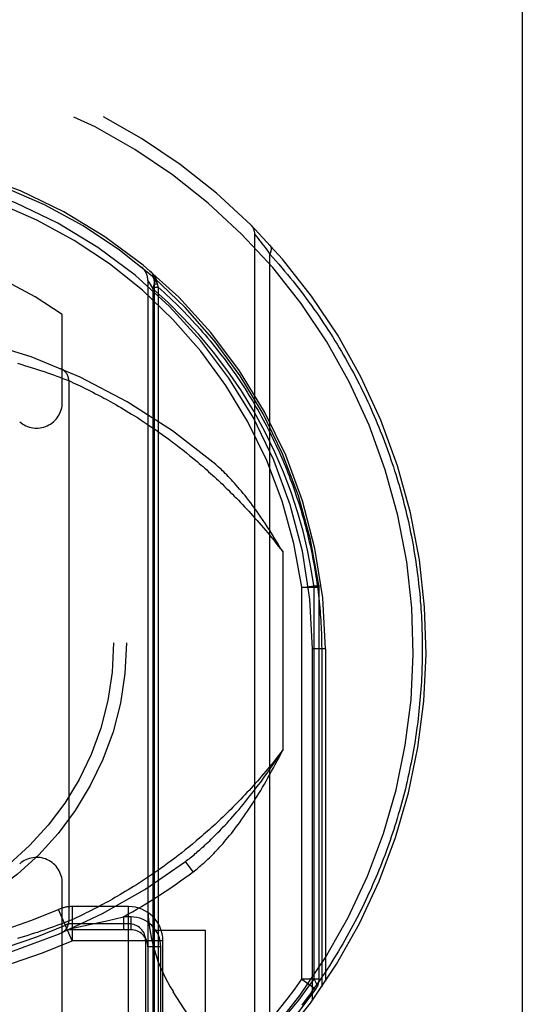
# Model space of a CAD drawing. Header units: inches. Extents: x 0 to 260, y 0 to 168.
# Tile 33 of 95: x 87.493 to 88.08, y 50.976 to 52.126. Entities that reach past the tile are written whole.
import ezdxf

# ---------------------------------------------------------------- set-up
doc = ezdxf.new("R2010")
doc.units = ezdxf.units.IN
doc.header["$LTSCALE"] = 14.290393
doc.header["$MEASUREMENT"] = 0
doc.linetypes.add('HIDDEN', pattern=[0.2, 0.1, -0.1])
doc.linetypes.add('PHANTOM', pattern=[0.8, 0.45, -0.05, 0.1, -0.05, 0.1, -0.05])
doc.layers.add('AVAILABLE_DOOR_SPACE', color=7, linetype='CONTINUOUS')
doc.layers.add('DEFAULT_2', color=8, linetype='HIDDEN')

msp = doc.modelspace()

# ---------------------------------------------------------------- linework, layer by layer
at = {"layer": 'AVAILABLE_DOOR_SPACE', "color": 4, "linetype": 'PHANTOM'}
msp.add_line((88.08, 48.2946), (88.08, 76.9294), dxfattribs=at)
at = {"layer": 'DEFAULT_2', "color": 8, "linetype": 'HIDDEN'}
for p, q in [((87.7675, 50.9073), (87.7675, 51.8748)), ((87.7675, 51.8747), (87.7676, 51.8746)), ((87.7676, 51.8746), (87.7694, 51.8724)), ((87.7694, 51.8724), (87.7712, 51.8701)), ((87.7712, 51.8701), (87.7731, 51.8677)), ((87.7731, 51.8677), (87.7737, 51.8669)), ((87.7737, 51.8669), (87.7757, 51.8642)), ((87.7757, 51.8642), (87.7777, 51.8617)), ((87.7777, 51.8617), (87.7794, 51.8594)), ((87.7794, 51.8594), (87.7813, 51.8568)), ((87.7813, 51.8568), (87.7834, 51.854)), ((87.7834, 51.854), (87.785, 51.8517)), ((87.785, 50.9304), (87.785, 51.8517)), ((87.6425, 51.8212), (87.6425, 50.8181)), ((87.6428, 51.8206), (87.6438, 51.8189)), ((87.65, 51.821), (87.65, 51.8209)), ((87.65, 51.821), (87.65, 50.8048)), ((87.6438, 51.8189), (87.6457, 51.8158)), ((87.6457, 51.8158), (87.6483, 51.8113)), ((87.6483, 51.8114), (87.6483, 50.8254)), ((87.65, 51.8172), (87.6534, 51.8172)), ((87.65, 51.8134), (87.6544, 51.8134)), ((87.653, 51.8198), (87.6531, 51.8191)), ((87.6531, 51.8191), (87.6534, 51.8172)), ((87.6534, 51.8172), (87.6544, 51.8134)), ((87.6544, 51.8134), (87.6544, 50.7799)), ((87.5425, 51.6787), (87.5425, 51.7815)), ((87.49, 51.7245), (87.4942, 51.7232)), ((87.4942, 51.7232), (87.4983, 51.7219)), ((87.4983, 51.7219), (87.5023, 51.7207)), ((87.5023, 51.7207), (87.5062, 51.7195)), ((87.5062, 51.7195), (87.5099, 51.7183)), ((87.5099, 51.7183), (87.5135, 51.7171)), ((87.5135, 51.7171), (87.5169, 51.716)), ((87.5169, 51.716), (87.5212, 51.7146)), ((87.5212, 51.7146), (87.5252, 51.7132)), ((87.5252, 51.7132), (87.5289, 51.7119)), ((87.5289, 51.7119), (87.5324, 51.7107)), ((87.5324, 51.7107), (87.5362, 51.7093)), ((87.5362, 51.7093), (87.5396, 51.7081)), ((87.5396, 51.7081), (87.543, 51.7068)), ((87.543, 51.7068), (87.5465, 51.7055)), ((87.5465, 51.7055), (87.5497, 51.7043)), ((87.5497, 51.7043), (87.5499, 51.7042)), ((87.5499, 51.7042), (87.5499, 51.7042)), ((87.55, 51.7042), (87.55, 51.7042)), ((87.55, 51.7042), (87.5525, 51.7031)), ((87.55, 51.7042), (87.55, 51.073)), ((87.5525, 51.7031), (87.5553, 51.7017)), ((87.5553, 51.7017), (87.558, 51.7005)), ((87.558, 51.7005), (87.5606, 51.6993)), ((87.5606, 51.6993), (87.5635, 51.6979)), ((87.5635, 51.6979), (87.5667, 51.6964)), ((87.5667, 51.6964), (87.5693, 51.6951)), ((87.5693, 51.6951), (87.5721, 51.6937)), ((87.5721, 51.6937), (87.5751, 51.6922)), ((87.5751, 51.6922), (87.5782, 51.6906)), ((87.5782, 51.6906), (87.5815, 51.6889)), ((87.5815, 51.6889), (87.585, 51.6871)), ((87.585, 51.6871), (87.5887, 51.6852)), ((87.5887, 51.6852), (87.5912, 51.6838)), ((87.5912, 51.6838), (87.5938, 51.6824)), ((87.5938, 51.6824), (87.5965, 51.6809)), ((87.5965, 51.6809), (87.5992, 51.6794)), ((87.5992, 51.6794), (87.602, 51.6778)), ((87.602, 51.6778), (87.6049, 51.6762)), ((87.6049, 51.6762), (87.6078, 51.6745)), ((87.6078, 51.6745), (87.6108, 51.6727)), ((87.6108, 51.6727), (87.6139, 51.6709)), ((87.6139, 51.6709), (87.617, 51.669)), ((87.617, 51.669), (87.6202, 51.6671)), ((87.6202, 51.6671), (87.6235, 51.6651)), ((87.6235, 51.6651), (87.6268, 51.663)), ((87.6268, 51.663), (87.6302, 51.6609)), ((87.6302, 51.6609), (87.6336, 51.6587)), ((87.6336, 51.6587), (87.6371, 51.6564)), ((87.6371, 51.6564), (87.6406, 51.6541)), ((87.6406, 51.6541), (87.6442, 51.6517)), ((87.6442, 51.6517), (87.6479, 51.6492)), ((87.6479, 51.6492), (87.6516, 51.6466)), ((87.6516, 51.6466), (87.6554, 51.644)), ((87.6554, 51.644), (87.6592, 51.6413)), ((87.6592, 51.6413), (87.6631, 51.6385)), ((87.6631, 51.6385), (87.667, 51.6356)), ((87.667, 51.6356), (87.671, 51.6326)), ((87.671, 51.6326), (87.6751, 51.6296)), ((87.6751, 51.6296), (87.6791, 51.6264)), ((87.6791, 51.6264), (87.6833, 51.6232)), ((87.6833, 51.6232), (87.6875, 51.6199)), ((87.6875, 51.6199), (87.6917, 51.6165)), ((87.6917, 51.6165), (87.696, 51.6129)), ((87.8, 51.5045), (87.8, 51.2727)), ((87.8225, 51.4627), (87.8423, 51.4654)), ((87.8225, 51.0052), (87.8225, 51.4628)), ((87.8425, 51.4627), (87.8225, 51.4627)), ((87.8366, 51.0052), (87.8366, 51.4628)), ((87.8425, 51.0052), (87.8425, 51.4627)), ((87.85, 51.3911), (87.835, 51.391)), ((87.835, 50.9813), (87.835, 51.391)), ((87.85, 51.3911), (87.8456, 51.391)), ((87.8456, 51.391), (87.8456, 50.9964)), ((87.85, 51.3911), (87.85, 51.0029)), ((87.6989, 51.1667), (87.6946, 51.1631)), ((87.7032, 51.1703), (87.6989, 51.1667)), ((87.6862, 51.1562), (87.682, 51.1529)), ((87.6904, 51.1596), (87.6862, 51.1562)), ((87.6946, 51.1631), (87.6904, 51.1596)), ((87.6698, 51.1436), (87.6659, 51.1407)), ((87.6738, 51.1466), (87.6698, 51.1436)), ((87.6779, 51.1498), (87.6738, 51.1466)), ((87.682, 51.1529), (87.6779, 51.1498)), ((87.6954, 51.1308), (87.6865, 51.1428)), ((87.6543, 51.1324), (87.6505, 51.1298)), ((87.6581, 51.1351), (87.6543, 51.1324)), ((87.662, 51.1378), (87.6581, 51.1351)), ((87.6659, 51.1407), (87.662, 51.1378)), ((87.6361, 51.1201), (87.6326, 51.1178)), ((87.6396, 51.1224), (87.6361, 51.1201)), ((87.6432, 51.1248), (87.6396, 51.1224)), ((87.6468, 51.1272), (87.6432, 51.1248)), ((87.6505, 51.1298), (87.6468, 51.1272)), ((87.5425, 50.8648), (87.5425, 51.1175)), ((87.6193, 51.1095), (87.6161, 51.1075)), ((87.6225, 51.1115), (87.6193, 51.1095)), ((87.6258, 51.1135), (87.6225, 51.1115)), ((87.6292, 51.1156), (87.6258, 51.1135)), ((87.6326, 51.1178), (87.6292, 51.1156)), ((87.5983, 51.0973), (87.5956, 51.0958)), ((87.6011, 51.0988), (87.5983, 51.0973)), ((87.604, 51.1005), (87.6011, 51.0988)), ((87.6069, 51.1021), (87.604, 51.1005)), ((87.6099, 51.1039), (87.6069, 51.1021)), ((87.613, 51.1057), (87.6099, 51.1039)), ((87.6161, 51.1075), (87.613, 51.1057)), ((87.5541, 51.0501), (87.5382, 51.0868)), ((87.62, 51.0901), (87.5541, 51.0901)), ((87.5541, 51.0901), (87.5541, 51.0501)), ((87.5764, 51.0856), (87.5733, 51.0841)), ((87.5796, 51.0873), (87.5764, 51.0856)), ((87.5831, 51.089), (87.5796, 51.0873)), ((87.5866, 51.0909), (87.5831, 51.089)), ((87.593, 51.0943), (87.5904, 51.0929)), ((87.5956, 51.0958), (87.593, 51.0943)), ((87.62, 50.8166), (87.62, 51.0901)), ((87.5509, 51.0734), (87.5501, 51.073)), ((87.5536, 51.0746), (87.5509, 51.0734)), ((87.5564, 51.0759), (87.5536, 51.0746)), ((87.5594, 51.0773), (87.5564, 51.0759)), ((87.5621, 51.0786), (87.5594, 51.0773)), ((87.5652, 51.0801), (87.5621, 51.0786)), ((87.5677, 51.0813), (87.5652, 51.0801)), ((87.5704, 51.0826), (87.5677, 51.0813)), ((87.5733, 51.0841), (87.5704, 51.0826)), ((87.5852, 51.0714), (87.5944, 51.0735)), ((87.5944, 51.0735), (87.6042, 51.0758)), ((87.6042, 51.0758), (87.6139, 51.0781)), ((87.6225, 51.0781), (87.6139, 51.0781)), ((87.6139, 51.0781), (87.6139, 51.0631)), ((87.6225, 51.0781), (87.6225, 51.0631)), ((87.5212, 51.0626), (87.5169, 51.0612)), ((87.5252, 51.064), (87.5212, 51.0626)), ((87.5289, 51.0653), (87.5252, 51.064)), ((87.5324, 51.0665), (87.5289, 51.0653)), ((87.5362, 51.0679), (87.5324, 51.0665)), ((87.5396, 51.0691), (87.5362, 51.0679)), ((87.543, 51.0704), (87.5396, 51.0691)), ((87.5465, 51.0717), (87.543, 51.0704)), ((87.5498, 51.0729), (87.5465, 51.0717)), ((87.5499, 51.073), (87.5498, 51.0729)), ((87.6225, 51.0631), (87.55, 51.0631)), ((87.5529, 51.0644), (87.5619, 51.0663)), ((87.62, 51.0701), (87.5541, 51.0701)), ((87.5619, 51.0663), (87.5674, 51.0675)), ((87.5674, 51.0675), (87.5762, 51.0694)), ((87.5762, 51.0694), (87.5852, 51.0714)), ((87.71, 51.062), (87.65, 51.062)), ((87.71, 50.912), (87.71, 51.062)), ((87.4942, 51.054), (87.49, 51.0527)), ((87.4983, 51.0552), (87.4942, 51.054)), ((87.5023, 51.0565), (87.4983, 51.0552)), ((87.5062, 51.0577), (87.5023, 51.0565)), ((87.5099, 51.0589), (87.5062, 51.0577)), ((87.5135, 51.06), (87.5099, 51.0589)), ((87.5169, 51.0612), (87.5135, 51.06)), ((87.66, 51.0501), (87.5541, 51.0501)), ((87.64, 50.8428), (87.64, 51.0501)), ((87.66, 50.8428), (87.66, 51.0501)), ((87.6575, 51.0431), (87.6425, 51.0431)), ((87.6575, 50.8376), (87.6575, 51.0431)), ((87.8425, 51.0052), (87.8225, 51.0052)), ((87.8225, 51.0052), (87.8388, 50.9936)), ((87.7017, 50.9447), (87.6722, 50.9906))]:
    msp.add_line(p, q, dxfattribs=at)
for points in [[(87.7675, 51.8748), (87.7675, 51.8748), (87.7675, 51.8747)], [(87.785, 51.8517), (87.7852, 51.852), (87.7853, 51.8522), (87.7854, 51.8525), (87.7855, 51.8527), (87.7857, 51.853), (87.7858, 51.8532), (87.7859, 51.8535), (87.786, 51.8537), (87.7861, 51.854), (87.7862, 51.8542), (87.7863, 51.8545), (87.7863, 51.8547), (87.7864, 51.855), (87.7865, 51.8552), (87.7865, 51.8554), (87.7866, 51.8557), (87.7866, 51.8559), (87.7867, 51.8562), (87.7867, 51.8564), (87.7868, 51.8566), (87.7868, 51.8568), (87.7868, 51.8571), (87.7868, 51.8573), (87.7869, 51.8575), (87.7869, 51.8577), (87.7869, 51.858), (87.7869, 51.8582), (87.7869, 51.8584), (87.7868, 51.8586), (87.7868, 51.8588), (87.7868, 51.859), (87.7868, 51.8592), (87.7867, 51.8594), (87.7867, 51.8596), (87.7866, 51.8598), (87.7866, 51.8599), (87.7865, 51.8601), (87.7865, 51.8603), (87.7864, 51.8605), (87.7863, 51.8606), (87.7862, 51.8608), (87.7862, 51.861), (87.7861, 51.8611), (87.786, 51.8613), (87.7859, 51.8614), (87.7858, 51.8616), (87.7856, 51.8617), (87.7855, 51.8618)], [(87.785, 51.8517), (87.7886, 51.8478), (87.792, 51.8439), (87.7955, 51.84), (87.7989, 51.836), (87.8022, 51.8321), (87.8055, 51.8281), (87.8088, 51.8241), (87.8121, 51.8201), (87.8153, 51.8161), (87.8184, 51.8121), (87.8215, 51.808), (87.8246, 51.804), (87.8276, 51.8), (87.8306, 51.7959), (87.8336, 51.7918), (87.8365, 51.7877), (87.8394, 51.7837), (87.8422, 51.7796), (87.8451, 51.7755), (87.8478, 51.7713), (87.8505, 51.7672), (87.8532, 51.7631), (87.8559, 51.759), (87.8585, 51.7548), (87.8611, 51.7507), (87.8636, 51.7465), (87.8661, 51.7424), (87.8686, 51.7382), (87.871, 51.734), (87.8734, 51.7299), (87.8758, 51.7257), (87.8781, 51.7215), (87.8804, 51.7173), (87.8826, 51.7131), (87.8849, 51.7089), (87.887, 51.7047), (87.8892, 51.7005), (87.8913, 51.6963), (87.8934, 51.6921), (87.8954, 51.6879), (87.8974, 51.6837), (87.8994, 51.6795), (87.9013, 51.6753), (87.9032, 51.671), (87.9051, 51.6668), (87.907, 51.6626), (87.9088, 51.6584), (87.9105, 51.6541), (87.9123, 51.6499), (87.914, 51.6457), (87.9157, 51.6414), (87.9173, 51.6372), (87.9189, 51.633), (87.9205, 51.6287), (87.9221, 51.6245), (87.9236, 51.6202), (87.9251, 51.616), (87.9265, 51.6118), (87.928, 51.6075), (87.9294, 51.6033), (87.9307, 51.599), (87.9321, 51.5948), (87.9334, 51.5905), (87.9347, 51.5863), (87.9359, 51.5821), (87.9371, 51.5778), (87.9383, 51.5736), (87.9395, 51.5693), (87.9406, 51.5651), (87.9417, 51.5608), (87.9428, 51.5566), (87.9438, 51.5524), (87.9448, 51.5481), (87.9458, 51.5439), (87.9468, 51.5396), (87.9477, 51.5354), (87.9486, 51.5311), (87.9495, 51.5269), (87.9503, 51.5227), (87.9511, 51.5184), (87.9519, 51.5142), (87.9527, 51.5099), (87.9534, 51.5057), (87.9541, 51.5015), (87.9548, 51.4972), (87.9554, 51.493), (87.9561, 51.4887), (87.9567, 51.4845), (87.9572, 51.4802), (87.9578, 51.476), (87.9583, 51.4718), (87.9588, 51.4675), (87.9592, 51.4633), (87.9597, 51.459), (87.9601, 51.4548), (87.9605, 51.4506), (87.9608, 51.4463), (87.9612, 51.4421), (87.9615, 51.4378), (87.9617, 51.4336), (87.962, 51.4294), (87.9622, 51.4251), (87.9624, 51.4209), (87.9626, 51.4166), (87.9627, 51.4124), (87.9629, 51.4081), (87.9629, 51.4039), (87.963, 51.3996), (87.9631, 51.3953), (87.9631, 51.3911)], [(87.6447, 51.8324), (87.6449, 51.8323), (87.6451, 51.8321), (87.6452, 51.8319), (87.6454, 51.8318), (87.6456, 51.8316), (87.6458, 51.8314), (87.646, 51.8312), (87.6462, 51.8311), (87.6464, 51.8309), (87.6465, 51.8307), (87.6467, 51.8305), (87.6469, 51.8303), (87.6471, 51.8302), (87.6472, 51.83), (87.6474, 51.8298), (87.6476, 51.8296), (87.6478, 51.8294), (87.6479, 51.8292), (87.6481, 51.829), (87.6482, 51.8288), (87.6484, 51.8286), (87.6486, 51.8284), (87.6487, 51.8282), (87.6489, 51.828), (87.649, 51.8278), (87.6492, 51.8276), (87.6493, 51.8274), (87.6495, 51.8272), (87.6496, 51.827), (87.6498, 51.8268), (87.6499, 51.8265), (87.65, 51.8263), (87.6502, 51.8261), (87.6503, 51.8259), (87.6505, 51.8257), (87.6506, 51.8255), (87.6507, 51.8252), (87.6508, 51.825), (87.651, 51.8248), (87.6511, 51.8246), (87.6512, 51.8243), (87.6513, 51.8241), (87.6514, 51.8239), (87.6515, 51.8237), (87.6517, 51.8234), (87.6518, 51.8232), (87.6519, 51.823), (87.652, 51.8227), (87.6521, 51.8225), (87.6522, 51.8223), (87.6523, 51.822), (87.6523, 51.8218), (87.6524, 51.8215), (87.6525, 51.8213), (87.6526, 51.8211), (87.6527, 51.8208), (87.6528, 51.8206), (87.6528, 51.8203), (87.6529, 51.8201), (87.653, 51.8198)], [(87.6425, 51.8212), (87.6425, 51.8211), (87.6428, 51.8206)], [(87.6483, 51.8113), (87.6492, 51.8136), (87.6498, 51.8159), (87.6501, 51.8181), (87.6501, 51.8201), (87.6498, 51.822), (87.6492, 51.8237), (87.6484, 51.8252), (87.6473, 51.8264)], [(87.6499, 51.8225), (87.6499, 51.8224), (87.6499, 51.8223), (87.6499, 51.8222), (87.65, 51.8221), (87.65, 51.822), (87.6501, 51.8219), (87.6501, 51.8218), (87.6502, 51.8217), (87.6502, 51.8217), (87.6503, 51.8216), (87.6504, 51.8215), (87.6505, 51.8214), (87.6506, 51.8213), (87.6506, 51.8212), (87.6507, 51.8211), (87.6509, 51.821), (87.651, 51.8209), (87.6511, 51.8208), (87.6512, 51.8207), (87.6513, 51.8207), (87.6515, 51.8206), (87.6516, 51.8205), (87.6518, 51.8204), (87.6519, 51.8203), (87.6521, 51.8202), (87.6523, 51.8202), (87.6524, 51.8201), (87.6526, 51.82), (87.6528, 51.8199), (87.653, 51.8198)], [(87.65, 51.8209), (87.65, 51.8208), (87.65, 51.8208), (87.65, 51.8207), (87.6501, 51.8206), (87.6501, 51.8206), (87.6502, 51.8205), (87.6502, 51.8204), (87.6503, 51.8204), (87.6503, 51.8203), (87.6504, 51.8203), (87.6505, 51.8202), (87.6506, 51.8201), (87.6507, 51.8201), (87.6508, 51.82), (87.6509, 51.8199), (87.651, 51.8199), (87.6511, 51.8198), (87.6512, 51.8198), (87.6513, 51.8197), (87.6515, 51.8197), (87.6516, 51.8196), (87.6518, 51.8195), (87.6519, 51.8195), (87.6521, 51.8194), (87.6522, 51.8194), (87.6524, 51.8193), (87.6526, 51.8193), (87.6527, 51.8192), (87.6529, 51.8192), (87.6531, 51.8191)], [(87.7796, 51.6441), (87.7663, 51.6686), (87.7518, 51.6923), (87.736, 51.7153), (87.7193, 51.7374), (87.7018, 51.7582), (87.6839, 51.7776), (87.6661, 51.7953), (87.6483, 51.8114)], [(87.6544, 51.8134), (87.6579, 51.8102), (87.6614, 51.8071), (87.6648, 51.8039), (87.6683, 51.8006), (87.6717, 51.7974), (87.675, 51.7942), (87.6783, 51.7909), (87.6816, 51.7876), (87.6848, 51.7843), (87.688, 51.781), (87.6912, 51.7777), (87.6943, 51.7743), (87.6974, 51.771), (87.7004, 51.7676), (87.7035, 51.7642), (87.7064, 51.7608), (87.7094, 51.7574), (87.7123, 51.754), (87.7151, 51.7506), (87.718, 51.7471), (87.7208, 51.7437), (87.7235, 51.7402), (87.7262, 51.7367), (87.7289, 51.7332), (87.7316, 51.7298), (87.7342, 51.7262), (87.7368, 51.7227), (87.7393, 51.7192), (87.7418, 51.7157), (87.7443, 51.7122), (87.7467, 51.7086), (87.7491, 51.7051), (87.7515, 51.7015), (87.7538, 51.698), (87.7561, 51.6944), (87.7584, 51.6908), (87.7606, 51.6872), (87.7628, 51.6836), (87.765, 51.6801), (87.7671, 51.6765), (87.7692, 51.6729), (87.7713, 51.6693), (87.7733, 51.6656), (87.7753, 51.662), (87.7773, 51.6584), (87.7793, 51.6548), (87.7812, 51.6512), (87.783, 51.6475), (87.7849, 51.6439), (87.7867, 51.6403), (87.7885, 51.6366), (87.7902, 51.633), (87.792, 51.6293), (87.7937, 51.6257), (87.7953, 51.6221), (87.7969, 51.6184), (87.7985, 51.6148), (87.8001, 51.6111), (87.8017, 51.6074), (87.8032, 51.6038), (87.8047, 51.6001), (87.8061, 51.5965), (87.8075, 51.5928), (87.8089, 51.5891), (87.8103, 51.5855), (87.8117, 51.5818), (87.813, 51.5781), (87.8143, 51.5745), (87.8155, 51.5708), (87.8167, 51.5671), (87.8179, 51.5635), (87.8191, 51.5598), (87.8203, 51.5561), (87.8214, 51.5525), (87.8225, 51.5488), (87.8235, 51.5451), (87.8246, 51.5415), (87.8256, 51.5378), (87.8266, 51.5341), (87.8275, 51.5305), (87.8285, 51.5268), (87.8294, 51.5231), (87.8303, 51.5195), (87.8311, 51.5158), (87.832, 51.5121), (87.8328, 51.5085), (87.8335, 51.5048), (87.8343, 51.5011), (87.835, 51.4975), (87.8357, 51.4938), (87.8364, 51.4901), (87.8371, 51.4865), (87.8377, 51.4828), (87.8383, 51.4791), (87.8389, 51.4755), (87.8394, 51.4718), (87.84, 51.4681), (87.8405, 51.4645), (87.841, 51.4608), (87.8414, 51.4571), (87.8418, 51.4535), (87.8423, 51.4498), (87.8426, 51.4461), (87.843, 51.4425), (87.8433, 51.4388), (87.8437, 51.4351), (87.8439, 51.4315), (87.8442, 51.4278), (87.8445, 51.4241), (87.8447, 51.4204), (87.8449, 51.4168), (87.845, 51.4131), (87.8452, 51.4094), (87.8453, 51.4058), (87.8454, 51.4021), (87.8455, 51.3984), (87.8455, 51.3947), (87.8456, 51.391)], [(87.8366, 51.4628), (87.8333, 51.4842), (87.829, 51.506), (87.8238, 51.5283), (87.8174, 51.5509), (87.8098, 51.574), (87.8011, 51.5972), (87.791, 51.6206), (87.7796, 51.6441)], [(87.696, 51.6129), (87.7003, 51.6093), (87.7025, 51.6075), (87.7047, 51.6056), (87.7069, 51.6037), (87.7091, 51.6018), (87.7113, 51.5998), (87.7135, 51.5978), (87.7158, 51.5958), (87.718, 51.5938), (87.7203, 51.5917), (87.7226, 51.5896), (87.7249, 51.5875), (87.7272, 51.5853), (87.7295, 51.5831), (87.7318, 51.5809), (87.7341, 51.5787), (87.7365, 51.5764), (87.7388, 51.5741), (87.7412, 51.5717), (87.7435, 51.5694), (87.7459, 51.5669), (87.7483, 51.5645), (87.7507, 51.562), (87.7531, 51.5595), (87.7555, 51.5569), (87.7579, 51.5544), (87.7603, 51.5517), (87.7628, 51.5491), (87.7652, 51.5464), (87.7676, 51.5437), (87.7701, 51.5409), (87.7726, 51.5381), (87.775, 51.5352), (87.7775, 51.5323), (87.78, 51.5294), (87.7825, 51.5264), (87.7849, 51.5234), (87.7874, 51.5204), (87.7899, 51.5173), (87.7924, 51.5141), (87.7949, 51.511), (87.7974, 51.5077), (87.8, 51.5045)], [(87.8, 51.5045), (87.7968, 51.5097), (87.7938, 51.5148), (87.7909, 51.5196), (87.788, 51.5242), (87.7852, 51.5287), (87.7824, 51.5329), (87.7798, 51.537), (87.7772, 51.5409), (87.7746, 51.5446), (87.7721, 51.5482), (87.7697, 51.5517), (87.7673, 51.555), (87.7649, 51.5582), (87.7626, 51.5613), (87.7604, 51.5643), (87.7582, 51.5671), (87.756, 51.5699), (87.7539, 51.5725), (87.7518, 51.5751), (87.7497, 51.5775), (87.7477, 51.5799), (87.7457, 51.5821), (87.7438, 51.5843), (87.7419, 51.5864), (87.7401, 51.5885), (87.7382, 51.5904), (87.7364, 51.5923), (87.7347, 51.5941), (87.7329, 51.5958), (87.7313, 51.5975), (87.7296, 51.599), (87.728, 51.6006), (87.7264, 51.602), (87.7248, 51.6034), (87.7233, 51.6048), (87.7218, 51.6061)], [(87.8423, 51.4654), (87.8422, 51.465), (87.8417, 51.4646), (87.8409, 51.4642), (87.8397, 51.4637), (87.8383, 51.4632), (87.8366, 51.4627)], [(87.9631, 51.3911), (87.9631, 51.3868), (87.963, 51.3825), (87.9629, 51.3782), (87.9628, 51.3739), (87.9627, 51.3696), (87.9626, 51.3653), (87.9624, 51.3611), (87.9622, 51.3568), (87.962, 51.3525), (87.9617, 51.3482), (87.9614, 51.3439), (87.9611, 51.3396), (87.9608, 51.3353), (87.9604, 51.331), (87.96, 51.3267), (87.9596, 51.3224), (87.9592, 51.3181), (87.9587, 51.3138), (87.9582, 51.3095), (87.9577, 51.3052), (87.9571, 51.3009), (87.9565, 51.2966), (87.9559, 51.2923), (87.9553, 51.288), (87.9546, 51.2837), (87.9539, 51.2794), (87.9532, 51.2751), (87.9524, 51.2707), (87.9516, 51.2664), (87.9508, 51.2621), (87.95, 51.2578), (87.9491, 51.2535), (87.9482, 51.2492), (87.9473, 51.2449), (87.9463, 51.2406), (87.9453, 51.2362), (87.9443, 51.2319), (87.9433, 51.2276), (87.9422, 51.2233), (87.9411, 51.219), (87.94, 51.2147), (87.9388, 51.2103), (87.9376, 51.206), (87.9364, 51.2017), (87.9351, 51.1974), (87.9338, 51.1931), (87.9325, 51.1887), (87.9311, 51.1844), (87.9298, 51.1801), (87.9283, 51.1758), (87.9269, 51.1714), (87.9254, 51.1671), (87.9239, 51.1628), (87.9224, 51.1585), (87.9208, 51.1542), (87.9192, 51.1498), (87.9175, 51.1455), (87.9159, 51.1412), (87.9141, 51.1369), (87.9124, 51.1325), (87.9106, 51.1282), (87.9088, 51.1239), (87.907, 51.1196), (87.9051, 51.1153), (87.9032, 51.111), (87.9012, 51.1067), (87.8992, 51.1024), (87.8972, 51.098), (87.8952, 51.0937), (87.8931, 51.0894), (87.891, 51.0851), (87.8888, 51.0808), (87.8866, 51.0766), (87.8844, 51.0723), (87.8821, 51.068), (87.8798, 51.0637), (87.8774, 51.0594), (87.875, 51.0551), (87.8726, 51.0509), (87.8702, 51.0466), (87.8677, 51.0424), (87.8651, 51.0381), (87.8625, 51.0339), (87.8599, 51.0296), (87.8573, 51.0254), (87.8546, 51.0211), (87.8519, 51.0169), (87.8491, 51.0127), (87.8463, 51.0085), (87.8434, 51.0043), (87.8405, 51.0001), (87.8376, 50.9959), (87.8346, 50.9917), (87.8316, 50.9876), (87.8286, 50.9834), (87.8255, 50.9793), (87.8223, 50.9751)], [(87.8, 51.2727), (87.7975, 51.2694), (87.795, 51.2663), (87.7925, 51.2631), (87.79, 51.26), (87.7876, 51.2569), (87.7851, 51.2539), (87.7826, 51.2509), (87.7802, 51.248), (87.7777, 51.2451), (87.7753, 51.2422), (87.7728, 51.2394), (87.7704, 51.2366), (87.768, 51.2339), (87.7656, 51.2312), (87.7631, 51.2285), (87.7607, 51.2258), (87.7583, 51.2232), (87.7559, 51.2207), (87.7535, 51.2181), (87.7512, 51.2156), (87.7488, 51.2132), (87.7464, 51.2107), (87.7441, 51.2083), (87.7417, 51.206), (87.7394, 51.2036), (87.737, 51.2013), (87.7347, 51.1991), (87.7324, 51.1968), (87.7301, 51.1946), (87.7278, 51.1924), (87.7255, 51.1903), (87.7233, 51.1882), (87.721, 51.1861), (87.7187, 51.184), (87.7165, 51.182), (87.7143, 51.18), (87.712, 51.178), (87.7098, 51.176), (87.7076, 51.1741), (87.7054, 51.1722), (87.7032, 51.1703)], [(87.7593, 51.2161), (87.7618, 51.2192), (87.7642, 51.2224), (87.7667, 51.2256), (87.7692, 51.2288), (87.7717, 51.2322), (87.7743, 51.2355), (87.7768, 51.239), (87.7793, 51.2425), (87.7819, 51.246), (87.7844, 51.2497), (87.787, 51.2533), (87.7896, 51.2571), (87.7922, 51.2609), (87.7948, 51.2648), (87.7974, 51.2687), (87.8, 51.2727)], [(87.7658, 51.212), (87.7679, 51.2153), (87.77, 51.2188), (87.7722, 51.2223), (87.7743, 51.2258), (87.7764, 51.2294), (87.7786, 51.233), (87.7807, 51.2367), (87.7828, 51.2405), (87.785, 51.2443), (87.7871, 51.2482), (87.7892, 51.2521), (87.7914, 51.2561), (87.7935, 51.2602), (87.7957, 51.2643), (87.7978, 51.2685), (87.8, 51.2727)], [(87.6865, 51.1428), (87.6878, 51.1438), (87.6892, 51.1449), (87.6906, 51.146), (87.692, 51.1471), (87.6934, 51.1482), (87.6949, 51.1494), (87.6964, 51.1506), (87.6979, 51.1519), (87.6995, 51.1532), (87.701, 51.1546), (87.7027, 51.156), (87.7043, 51.1574), (87.706, 51.1589), (87.7077, 51.1604), (87.7094, 51.162), (87.7111, 51.1636), (87.7129, 51.1653), (87.7148, 51.167), (87.7166, 51.1688), (87.7185, 51.1706), (87.7204, 51.1725), (87.7224, 51.1745), (87.7244, 51.1765), (87.7264, 51.1786), (87.7285, 51.1808), (87.7306, 51.183), (87.7328, 51.1853), (87.735, 51.1876), (87.7372, 51.1901), (87.7395, 51.1926), (87.7418, 51.1952), (87.7441, 51.1979), (87.7466, 51.2007), (87.749, 51.2036), (87.7515, 51.2066), (87.7541, 51.2097), (87.7567, 51.2128), (87.7593, 51.2161)], [(87.6954, 51.1308), (87.6969, 51.1319), (87.6984, 51.1331), (87.6999, 51.1343), (87.7014, 51.1355), (87.703, 51.1368), (87.7045, 51.1381), (87.7061, 51.1395), (87.7077, 51.1409), (87.7093, 51.1423), (87.711, 51.1438), (87.7126, 51.1454), (87.7143, 51.147), (87.716, 51.1486), (87.7177, 51.1503), (87.7195, 51.1521), (87.7212, 51.1539), (87.723, 51.1558), (87.7248, 51.1577), (87.7266, 51.1597), (87.7285, 51.1618), (87.7303, 51.1639), (87.7322, 51.1661), (87.7341, 51.1683), (87.7361, 51.1707), (87.738, 51.1731), (87.74, 51.1755), (87.742, 51.1781), (87.744, 51.1807), (87.7461, 51.1834), (87.7482, 51.1862), (87.7503, 51.1891), (87.7524, 51.1921), (87.7546, 51.1951), (87.7567, 51.1983), (87.759, 51.2016), (87.7612, 51.2049), (87.7635, 51.2084), (87.7658, 51.212)], [(87.5904, 51.0929), (87.5879, 51.0916), (87.5866, 51.0909)], [(87.5501, 51.073), (87.55, 51.073), (87.55, 51.073)], [(87.7537, 50.9086), (87.7662, 50.9211), (87.778, 50.9333), (87.789, 50.9454), (87.7995, 50.9574), (87.8093, 50.9692), (87.8187, 50.981), (87.8278, 50.9931), (87.8366, 51.0052)], [(87.8366, 51.0052), (87.838, 51.0029), (87.839, 51.0007), (87.8396, 50.9987), (87.8398, 50.9968), (87.8395, 50.9951), (87.8388, 50.9936)]]:
    msp.add_lwpolyline(points, dxfattribs=at)
for radius in [0.35, 0.335]:
    msp.add_circle((87.2675, 51.3981), radius, dxfattribs=at)
for centre, radius, start, end in [((87.2675, 51.3911), 0.7, 305.5126, 234.4874), ((87.2675, 51.3911), 0.685, 305.5126, 234.4874), ((87.2675, 51.3886), 0.5825, 0.2464, 179.7536), ((87.2675, 51.3881), 0.58, 7.6622, 172.3378), ((87.2675, 51.3886), 0.5675, 0.2497, 179.7503), ((87.2675, 51.3881), 0.56, 7.6662, 172.3273), ((87.7525, 51.8748), 0.015, 0, 44.9252), ((87.2675, 51.3881), 0.48, 55.0461, 124.9539), ((87.6225, 51.8212), 0.02, 0, 50.6594), ((87.635, 51.821), 0.015, 0, 49.6413), ((87.2675, 51.0736), 0.7, 49.529, 130.471), ((87.535, 51.7042), 0.015, 0, 67.0137), ((87.5125, 51.6787), 0.03, 228.8739, 360), ((87.8225, 51.4627), 0.02, 0, 7.6622), ((87.2675, 51.7036), 0.7, 233.2319, 306.7681), ((87.5125, 51.1175), 0.03, 0, 131.1261), ((87.2675, 51.7036), 0.715, 298.9817, 306.7681), ((87.2675, 51.7106), 0.68, 246.5362, 293.464), ((87.5541, 51.0501), 0.04, 90, 113.4627), ((87.62, 51.0501), 0.04, 0, 90), ((87.8305, 51.0921), 0.188, 180, 212.6792), ((87.6225, 51.0431), 0.035, 0, 90), ((87.2675, 51.7106), 0.7, 246.536, 293.464), ((87.535, 51.073), 0.015, 292.9863, 360), ((87.5541, 51.0501), 0.02, 90, 113.464), ((87.62, 51.0501), 0.02, 0, 90), ((87.6225, 51.0431), 0.02, 0, 90), ((87.2675, 51.7106), 0.72, 246.5323, 293.4591), ((87.2675, 51.3981), 0.68, 305.2529, 324.7039), ((87.8225, 51.0052), 0.02, 324.7039, 360), ((87.2675, 51.3981), 0.7, 215.2961, 324.7039)]:
    msp.add_arc(centre, radius, start, end, dxfattribs=at)

doc.saveas('drawing.dxf')
